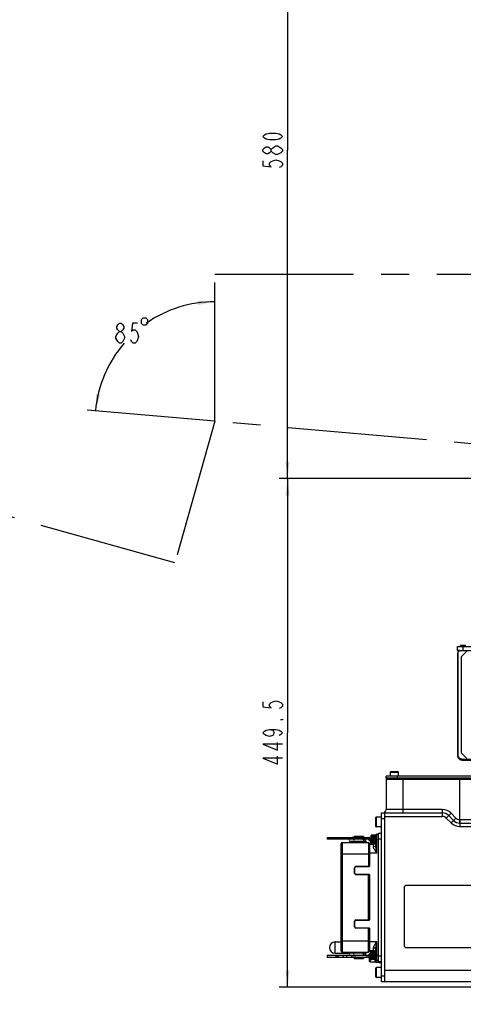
# Model space of a CAD drawing. Header units: millimetres. Extents: x 0 to 5945, y 0 to 4205.
# Tile 52 of 76: x 2501 to 2892, y 2234 to 3104. Entities that reach past the tile are written whole.
import ezdxf

# ---------------------------------------------------------------- set-up
doc = ezdxf.new("R2010")
doc.units = ezdxf.units.MM
doc.header["$LTSCALE"] = 326.975
doc.linetypes.add('CENTER', pattern=[0.6, 0.375, -0.075, 0.075, -0.075])
doc.layers.get('0').update_dxf_attribs({"linetype": 'CONTINUOUS'})
for name, color, linetype in [('204101000019_DXF_DIMENSION', 7, 'CONTINUOUS'), ('204101000019DXF_CONTINUOUS_LINE', 7, 'CONTINUOUS'), ('304103000015_DXF_DIMENSION', 7, 'CONTINUOUS'), ('304103000015DXF_CONTINUOUS_LINE', 7, 'CONTINUOUS'), ('304103000016DXF_CONTINUOUS_LINE', 7, 'CONTINUOUS'), ('304105000102DXF_CONTINUOUS_LINE', 7, 'CONTINUOUS'), ('304105000103DXF_CONTINUOUS_LINE', 7, 'CONTINUOUS'), ('304105000112DXF_CONTINUOUS_LINE', 7, 'CONTINUOUS'), ('304105000231DXF_CONTINUOUS_LINE', 7, 'CONTINUOUS'), ('304106000002DXF_CONTINUOUS_LINE', 7, 'CONTINUOUS'), ('304107000010DXF_CONTINUOUS_LINE', 7, 'CONTINUOUS'), ('304107000024DXF_CONTINUOUS_LINE', 7, 'CONTINUOUS'), ('304109000015DXF_CONTINUOUS_LINE', 7, 'CONTINUOUS'), ('304110000210DXF_CONTINUOUS_LINE', 7, 'CONTINUOUS'), ('304110000289DXF_CONTINUOUS_LINE', 7, 'CONTINUOUS'), ('304112000081DXF_CONTINUOUS_LINE', 7, 'CONTINUOUS'), ('501023000016DXF_CONTINUOUS_LINE', 7, 'CONTINUOUS'), ('501023000017DXF_CONTINUOUS_LINE', 7, 'CONTINUOUS'), ('501023000069DXF_CONTINUOUS_LINE', 7, 'CONTINUOUS'), ('501023000072DXF_CONTINUOUS_LINE', 7, 'CONTINUOUS'), ('627001000012DXF_CONTINUOUS_LINE', 7, 'CONTINUOUS'), ('DEFAULT_1', 7, 'CENTER')]:
    doc.layers.add(name, color=color, linetype=linetype)
doc.styles.get("Standard").update_dxf_attribs({"font": 'txt', "width": 0.7})
doc.dimstyles.new('DIMSTYLE_1', dxfattribs={"dimtxt": 17.5, "dimasz": 15, "dimexe": 1.5, "dimexo": 0, "dimgap": 0.875, "dimtad": 0, "dimtih": 1, "dimtoh": 1, "dimdec": 0, "dimdsep": 46, "dimtxsty": 'Standard', "dimblk": '_FILLED', "dimblk1": '_FILLED', "dimblk2": '_FILLED', "dimcen": 0.09, "dimclrt": 5, "dimazin": 2, "dimtp": 0.01, "dimtm": 0.01, "dimtfac": 1, "dimtdec": 0, "dimtofl": 0, "dimtmove": 0, "dimatfit": 3, "dimldrblk": '_FILLED', "dimfxl": 1, "dimtolj": 1, "dimarcsym": 0})
doc.dimstyles.new('DIMSTYLE_3', dxfattribs={"dimtxt": 17.5, "dimasz": 15, "dimexe": 1.5, "dimexo": 0, "dimgap": 1.75, "dimtad": 0, "dimtih": 1, "dimtoh": 1, "dimdec": 1, "dimdsep": 46, "dimtxsty": 'Standard', "dimblk": '_FILLED', "dimblk1": '_FILLED', "dimblk2": '_FILLED', "dimcen": 0.09, "dimclrt": 5, "dimazin": 2, "dimtp": 0.5, "dimtm": 0.5, "dimtfac": 1, "dimtdec": 4, "dimtofl": 0, "dimtmove": 0, "dimatfit": 3, "dimldrblk": '_FILLED', "dimfxl": 1, "dimtolj": 1, "dimarcsym": 0})
doc.dimstyles.new('DIMSTYLE_6', dxfattribs={"dimtxt": 17.5, "dimasz": 15, "dimexe": 1.5, "dimexo": 0, "dimgap": 0.875, "dimtad": 1, "dimdsep": 46, "dimtxsty": 'Standard', "dimblk": '_FILLED', "dimblk1": '_FILLED', "dimblk2": '_FILLED', "dimcen": 0.09, "dimclrt": 5, "dimazin": 2, "dimtp": 0.01, "dimtm": 0.01, "dimtfac": 1, "dimtofl": 0, "dimtmove": 0, "dimatfit": 3, "dimldrblk": '_FILLED', "dimfxl": 1, "dimtolj": 1, "dimarcsym": 0})

# ---------------------------------------------------------------- blocks, each defined once
blk = doc.blocks.new('*D5')
at = {"layer": '204101000019_DXF_DIMENSION', "color": 2, "linetype": 'Continuous', "transparency": 16777216}
blk.add_line((1974.78, 2810.23), (1974.78, 4055.38), dxfattribs=at)
blk = doc.blocks.new('_FILLED')
at = {"color": 0, "linetype": 'ByBlock'}
blk.add_solid([(0, 0), (-1, 0.117), (-1, -0.117)], dxfattribs=at)
blk = doc.blocks.new('*D7')
at = {"layer": '204101000019_DXF_DIMENSION', "color": 2, "linetype": 'Continuous', "transparency": 16777216}
blk.add_line((2672.78, 2749.16), (2560.07, 2759.02), dxfattribs=at)
for start, end in [(90, 124.90453), (139.12219, 175)]:
    blk.add_arc((2672.78, 2749.16), 105.64, start, end, dxfattribs=at)
for points in [[(2657.94, 2851.99), (2672.78, 2854.8), (2657.69, 2855.48)], [(2568.18, 2773.46), (2567.54, 2758.37), (2571.63, 2772.9)]]:
    blk.add_solid(points, dxfattribs=at)
blk = doc.blocks.new('*D28')
at = {"layer": '204101000019_DXF_DIMENSION', "color": 2, "linetype": 'Continuous', "transparency": 16777216}
for p, q in [((3204.91, 3278.61), (2729.63, 3278.61)), ((2737.13, 3278.61), (2737.13, 2988.61)), ((2737.13, 2698.61), (2737.13, 2988.61)), ((3203.58, 2698.61), (2729.63, 2698.61))]:
    blk.add_line(p, q, dxfattribs=at)
at = {"layer": '204101000019_DXF_DIMENSION', "color": 2, "linetype": 'Continuous', "transparency": 16777216, "xscale": 15, "yscale": 15, "zscale": 15}
for p, rotation in [((2737.13, 3278.61), 90), ((2737.13, 2698.61), 270)]:
    blk.add_blockref('_FILLED', p, dxfattribs=dict(at, rotation=rotation))
blk = doc.blocks.new('*D30')
at = {"layer": '304103000015_DXF_DIMENSION', "color": 2, "linetype": 'Continuous', "transparency": 16777216}
for p, q in [((3250.57, 2698.61), (2729.63, 2698.61)), ((2737.13, 2698.61), (2737.13, 2473.86)), ((2737.13, 2249.11), (2737.13, 2473.86)), ((3156.2, 2249.11), (2729.63, 2249.11))]:
    blk.add_line(p, q, dxfattribs=at)
at = {"layer": '304103000015_DXF_DIMENSION', "color": 2, "linetype": 'Continuous', "transparency": 16777216, "xscale": 15, "yscale": 15, "zscale": 15}
for p, rotation in [((2737.13, 2698.61), 90), ((2737.13, 2249.11), 270)]:
    blk.add_blockref('_FILLED', p, dxfattribs=dict(at, rotation=rotation))

msp = doc.modelspace()

# ---------------------------------------------------------------- linework, layer by layer
at = {"layer": '204101000019_DXF_DIMENSION', "color": 5, "linetype": 'Continuous'}
for p, q in [((2732.755, 2987.844), (2731.297, 2986.313)), ((2588.686, 2818.296), (2587.155, 2819.754))]:
    msp.add_line(p, q, dxfattribs=at)
for points in [[(2732.755, 3000.86), (2731.297, 2999.329), (2729.839, 2998.563), (2726.922, 2997.798), (2721.089, 2997.798), (2718.172, 2998.563), (2716.714, 2999.329), (2715.255, 3000.86), (2716.714, 3002.391), (2718.172, 3003.157), (2721.089, 3003.923), (2726.922, 3003.923), (2729.839, 3003.157), (2731.297, 3002.391), (2732.755, 3000.86)], [(2722.547, 2987.844), (2721.089, 2986.313), (2719.63, 2985.547), (2718.172, 2985.547), (2716.714, 2986.313), (2715.255, 2987.844), (2715.255, 2989.375), (2716.714, 2990.907), (2718.172, 2991.673), (2719.63, 2991.673), (2721.089, 2990.907), (2722.547, 2989.375)], [(2726.922, 2984.782), (2724.005, 2986.313), (2722.547, 2987.844), (2722.547, 2989.375), (2724.005, 2990.907)], [(2724.005, 2990.907), (2726.922, 2992.438), (2728.38, 2992.438)], [(2731.297, 2986.313), (2728.38, 2984.782), (2726.922, 2984.782)], [(2728.38, 2992.438), (2731.297, 2990.907), (2732.755, 2989.375), (2732.755, 2987.844)], [(2715.255, 2979.422), (2715.255, 2974.829), (2722.547, 2974.063), (2721.089, 2975.594), (2721.089, 2977.125), (2722.547, 2978.657), (2724.005, 2979.422), (2726.922, 2980.188), (2729.839, 2979.422), (2731.297, 2978.657), (2732.755, 2977.125), (2732.755, 2975.594), (2731.297, 2974.063), (2729.839, 2973.297)], [(2607.826, 2838.712), (2607.826, 2835.796), (2609.285, 2834.337), (2612.202, 2834.337), (2613.66, 2835.796), (2613.66, 2838.712), (2612.202, 2840.171), (2609.285, 2840.171), (2607.826, 2838.712)], [(2585.623, 2824.129), (2587.155, 2827.045), (2588.686, 2828.504), (2590.217, 2828.504), (2591.748, 2827.045)], [(2588.686, 2828.504), (2587.155, 2829.962), (2586.389, 2831.42), (2586.389, 2832.879), (2587.155, 2834.337), (2588.686, 2835.796), (2590.217, 2835.796), (2591.748, 2834.337), (2592.514, 2832.879), (2592.514, 2831.42), (2591.748, 2829.962), (2590.217, 2828.504)], [(2604.764, 2835.796), (2600.17, 2835.796), (2599.405, 2828.504), (2600.936, 2829.962), (2602.467, 2829.962), (2603.998, 2828.504), (2604.764, 2827.045), (2605.53, 2824.129), (2604.764, 2821.212), (2603.998, 2819.754), (2602.467, 2818.296), (2600.936, 2818.296), (2599.405, 2819.754), (2598.639, 2821.212)], [(2587.155, 2819.754), (2585.623, 2822.67), (2585.623, 2824.129)], [(2593.28, 2822.67), (2591.748, 2819.754), (2590.217, 2818.296), (2588.686, 2818.296)], [(2591.748, 2827.045), (2593.28, 2824.129), (2593.28, 2822.67)]]:
    msp.add_lwpolyline(points, dxfattribs=at)
at = {"layer": '204101000019DXF_CONTINUOUS_LINE', "color": 2, "linetype": 'Continuous'}
for centre, radius, start in [((3250.571, 2698.61), 1280.666, 330), ((2672.778, 2749.16), 700.666, 10.692493)]:
    msp.add_arc(centre, radius, start, 175, dxfattribs=at)
at = {"layer": '304103000015_DXF_DIMENSION', "color": 5, "linetype": 'Continuous'}
for points in [[(2715.255, 2501.422), (2715.255, 2496.829), (2722.547, 2496.063), (2721.089, 2497.594), (2721.089, 2499.126), (2722.547, 2500.657), (2724.005, 2501.422), (2726.922, 2502.188), (2729.839, 2501.422), (2731.297, 2500.657), (2732.755, 2499.126), (2732.755, 2497.594), (2731.297, 2496.063), (2729.839, 2495.297)], [(2732.755, 2486.11), (2732.755, 2485.344), (2731.297, 2485.344), (2732.755, 2486.11)], [(2721.089, 2476.923), (2724.005, 2476.157), (2725.464, 2473.86), (2724.005, 2471.563), (2721.089, 2470.798), (2718.172, 2471.563), (2716.714, 2472.329), (2715.255, 2473.86), (2716.714, 2475.391), (2718.172, 2476.157), (2721.089, 2476.923), (2726.922, 2476.923), (2729.839, 2476.157), (2731.297, 2475.391), (2732.755, 2473.86), (2731.297, 2472.329), (2729.839, 2471.563)], [(2732.755, 2463.907), (2715.255, 2463.907), (2728.38, 2458.547), (2728.38, 2465.438)], [(2732.755, 2451.657), (2715.255, 2451.657), (2728.38, 2446.297), (2728.38, 2453.188)]]:
    msp.add_lwpolyline(points, dxfattribs=at)
at = {"layer": '304103000015DXF_CONTINUOUS_LINE', "color": 9, "linetype": 'Continuous'}
for p, q in [((2824.071, 2433.11), (2904.071, 2433.11)), ((2839.071, 2434.11), (2839.071, 2403.11)), ((2889.071, 2434.11), (2889.071, 2397.12)), ((2873.758, 2406.11), (2824.071, 2406.11)), ((2873.758, 2406.11), (2873.758, 2400.11)), ((2881.536, 2402.888), (2877.293, 2398.646)), ((2885.85, 2398.574), (2881.536, 2402.888)), ((2823.071, 2400.11), (2873.758, 2400.11)), ((2877.293, 2398.646), (2881.607, 2394.332)), ((2885.85, 2398.574), (2881.607, 2394.332)), ((2889.071, 2397.12), (2888.883, 2394.126)), ((2933.595, 2397.11), (2889.333, 2397.11)), ((2889.385, 2394.11), (2889.385, 2391.11)), ((2889.385, 2391.11), (2980.773, 2391.11)), ((2823.071, 2264.11), (2905.571, 2264.11))]:
    msp.add_line(p, q, dxfattribs=at)
at = {"layer": '304103000015DXF_CONTINUOUS_LINE', "color": 7, "linetype": 'Continuous'}
for p, q in [((2824.071, 2433.11), (2824.071, 2406.11)), ((2823.071, 2262.11), (2823.071, 2403.874)), ((2823.071, 2403.11), (2873.758, 2403.11)), ((2879.415, 2400.767), (2883.728, 2396.453)), ((2889.385, 2394.11), (2981.02, 2394.11)), ((2823.071, 2254.11), (2905.571, 2254.11))]:
    msp.add_line(p, q, dxfattribs=at)
at = {"layer": '304103000015DXF_CONTINUOUS_LINE', "color": 9, "linetype": 'Continuous'}
msp.add_lwpolyline([(2889.333, 2397.11), (2889.205, 2397.112), (2889.071, 2397.12)], dxfattribs=at)
at = {"layer": '304103000015DXF_CONTINUOUS_LINE', "color": 7, "linetype": 'Continuous'}
for centre, radius, start, end in [((2825.071, 2433.11), 1, 90, 180), ((2821.071, 2406.11), 3, 311.809276, 360), ((2873.758, 2395.11), 8, 45, 90), ((2889.385, 2402.11), 8, 225, 270)]:
    msp.add_arc(centre, radius, start, end, dxfattribs=at)
at = {"layer": '304103000015DXF_CONTINUOUS_LINE', "color": 9, "linetype": 'Continuous'}
for centre, radius, start, end in [((2873.758, 2395.11), 11, 45, 90), ((2873.758, 2395.11), 5, 45, 90), ((2889.385, 2402.11), 11, 225, 270), ((2889.385, 2402.11), 5, 225, 266.402803)]:
    msp.add_arc(centre, radius, start, end, dxfattribs=at)
msp.add_open_spline([(2889.333, 2397.11), (2889.333, 2396.727), (2889.33, 2396.014), (2889.356, 2395.203), (2889.341, 2394.631), (2889.399, 2394.397), (2889.309, 2394.11), (2889.385, 2394.11)], degree=3, knots=[0, 0, 0, 0, 0.3825354, 0.7068532, 0.8311142, 0.9236179, 1, 1, 1, 1], dxfattribs=at)
at = {"layer": '304103000016DXF_CONTINUOUS_LINE', "color": 7, "linetype": 'Continuous'}
for p, q in [((2887.071, 2544.61), (2887.071, 2454.61)), ((2887.607, 2544.61), (2887.607, 2454.61)), ((2891.07, 2546.61), (3004.071, 2546.61)), ((2891.472, 2450.61), (2942.071, 2450.61)), ((2915.234, 2449.61), (2892.071, 2449.61))]:
    msp.add_line(p, q, dxfattribs=at)
at = {"layer": '304103000016DXF_CONTINUOUS_LINE', "color": 9, "linetype": 'Continuous'}
for p, q in [((2887.607, 2544.61), (2887.071, 2544.61)), ((2887.607, 2454.61), (2887.071, 2454.61))]:
    msp.add_line(p, q, dxfattribs=at)
at = {"layer": '304103000016DXF_CONTINUOUS_LINE', "color": 7, "linetype": 'Continuous'}
for centre, radius, start, end in [((2889.071, 2544.61), 2, 112.5, 180), ((2892.071, 2454.61), 5, 179.99299, 270.055804)]:
    msp.add_arc(centre, radius, start, end, dxfattribs=at)
for points in [[(2887.607, 2544.61), (2887.607, 2545.069), (2887.82, 2545.553), (2888.144, 2545.879)], [(2888.144, 2545.879), (2888.853, 2546.592), (2890.065, 2546.61), (2891.07, 2546.61)]]:
    msp.add_open_spline(points, degree=3, dxfattribs=at)
msp.add_open_spline([(2891.472, 2450.61), (2890.471, 2450.61), (2888.396, 2451.519), (2887.607, 2453.606), (2887.607, 2454.61)], degree=3, knots=[0, 0, 0, 0, 0.4992102, 1, 1, 1, 1], dxfattribs=at)
at = {"layer": '304103000016DXF_CONTINUOUS_LINE', "color": 9, "linetype": 'Continuous'}
msp.add_open_spline([(2891.472, 2450.61), (2891.51, 2450.465), (2891.62, 2450.122), (2891.827, 2449.61), (2892.072, 2449.61)], degree=3, knots=[0, 0, 0, 0, 0.3806365, 1, 1, 1, 1], dxfattribs=at)
at = {"layer": '304105000102DXF_CONTINUOUS_LINE', "color": 7, "linetype": 'Continuous'}
for p, q in [((2889.571, 2551.11), (2889.571, 2550.11)), ((2894.571, 2551.11), (2889.571, 2551.11))]:
    msp.add_line(p, q, dxfattribs=at)
at = {"layer": '304105000103DXF_CONTINUOUS_LINE', "color": 7, "linetype": 'Continuous'}
for p, q in [((2820.071, 2403.11), (2823.071, 2403.11)), ((2820.071, 2254.11), (2820.071, 2403.11)), ((2820.071, 2398.11), (2823.071, 2398.11)), ((2823.071, 2254.11), (2823.071, 2398.11)), ((2820.071, 2259.11), (2823.071, 2259.11)), ((2820.071, 2254.11), (2823.071, 2254.11))]:
    msp.add_line(p, q, dxfattribs=at)
at = {"layer": '304105000112DXF_CONTINUOUS_LINE', "color": 7, "linetype": 'Continuous'}
for p, q in [((2904.071, 2435.61), (2824.071, 2435.61)), ((2824.071, 2434.11), (2824.071, 2435.61)), ((2824.071, 2434.11), (2904.071, 2434.11)), ((2834.071, 2435.61), (2834.071, 2434.11))]:
    msp.add_line(p, q, dxfattribs=at)
at = {"layer": '304105000231DXF_CONTINUOUS_LINE', "color": 7, "linetype": 'Continuous'}
for p, q in [((2895.571, 2546.11), (2890.571, 2541.11)), ((2890.571, 2541.11), (2890.571, 2456.11)), ((2890.571, 2456.11), (2895.571, 2451.11))]:
    msp.add_line(p, q, dxfattribs=at)
at = {"layer": '304106000002DXF_CONTINUOUS_LINE', "color": 7, "linetype": 'Continuous'}
for p, q in [((2784.571, 2281.11), (2784.571, 2376.11)), ((2785.571, 2377.11), (2808.571, 2377.11)), ((2809.571, 2376.11), (2809.571, 2355.96)), ((2796.571, 2349.76), (2796.571, 2354.76)), ((2797.571, 2355.76), (2809.371, 2355.76)), ((2809.371, 2348.76), (2797.571, 2348.76)), ((2809.571, 2348.56), (2809.571, 2308.66)), ((2796.571, 2302.46), (2796.571, 2307.46)), ((2797.571, 2308.46), (2809.371, 2308.46)), ((2809.371, 2301.46), (2797.571, 2301.46)), ((2809.571, 2301.26), (2809.571, 2281.11)), ((2785.571, 2280.11), (2808.571, 2280.11))]:
    msp.add_line(p, q, dxfattribs=at)
at = {"layer": '304106000002DXF_CONTINUOUS_LINE', "color": 9, "linetype": 'Continuous'}
for p, q in [((2785.571, 2280.11), (2785.571, 2377.11)), ((2808.571, 2377.11), (2808.571, 2355.76)), ((2784.571, 2367.11), (2809.571, 2367.11)), ((2796.371, 2354.76), (2796.571, 2354.76)), ((2796.371, 2349.76), (2796.371, 2354.76)), ((2796.371, 2349.76), (2796.571, 2349.76)), ((2797.571, 2355.96), (2809.571, 2355.96)), ((2797.571, 2355.96), (2797.571, 2355.76)), ((2797.571, 2348.56), (2797.571, 2348.76)), ((2809.571, 2348.56), (2797.571, 2348.56)), ((2808.571, 2308.46), (2808.571, 2348.76)), ((2796.371, 2307.46), (2796.571, 2307.46)), ((2796.371, 2302.46), (2796.371, 2307.46)), ((2797.571, 2308.66), (2809.571, 2308.66)), ((2797.571, 2308.66), (2797.571, 2308.46)), ((2796.371, 2302.46), (2796.571, 2302.46)), ((2797.571, 2301.26), (2797.571, 2301.46)), ((2809.571, 2301.26), (2797.571, 2301.26)), ((2808.571, 2280.11), (2808.571, 2301.46)), ((2784.571, 2290.11), (2809.571, 2290.11))]:
    msp.add_line(p, q, dxfattribs=at)
at = {"layer": '304106000002DXF_CONTINUOUS_LINE', "color": 7, "linetype": 'Continuous'}
for centre, radius, start, end in [((2785.571, 2376.11), 1, 90, 180), ((2808.571, 2376.11), 1, 0, 90), ((2797.571, 2354.76), 1, 90, 180), ((2797.571, 2349.76), 1, 180, 270), ((2809.371, 2355.96), 0.2, 270, 360), ((2809.371, 2348.56), 0.2, 0, 90), ((2797.571, 2307.46), 1, 90, 180), ((2809.371, 2308.66), 0.2, 270, 360), ((2797.571, 2302.46), 1, 180, 270), ((2809.371, 2301.26), 0.2, 0, 90), ((2785.571, 2281.11), 1, 180, 270), ((2808.571, 2281.11), 1, 270, 360)]:
    msp.add_arc(centre, radius, start, end, dxfattribs=at)
at = {"layer": '304106000002DXF_CONTINUOUS_LINE', "color": 9, "linetype": 'Continuous'}
for centre, start, end in [((2797.571, 2354.76), 90, 180), ((2797.571, 2349.76), 180, 270), ((2797.571, 2307.46), 90, 180), ((2797.571, 2302.46), 180, 270)]:
    msp.add_arc(centre, 1.2, start, end, dxfattribs=at)
at = {"layer": '304107000010DXF_CONTINUOUS_LINE', "color": 7, "linetype": 'Continuous'}
for p, q in [((2779.071, 2289.11), (2784.571, 2289.11)), ((2779.071, 2279.11), (2792.065, 2279.11))]:
    msp.add_line(p, q, dxfattribs=at)
at = {"layer": '304107000010DXF_CONTINUOUS_LINE', "color": 9, "linetype": 'Continuous'}
msp.add_line((2779.071, 2279.11), (2779.071, 2289.11), dxfattribs=at)
at = {"layer": '304107000010DXF_CONTINUOUS_LINE', "color": 7, "linetype": 'Continuous'}
msp.add_arc((2779.071, 2284.11), 5, 90, 270, dxfattribs=at)
at = {"layer": '304107000024DXF_CONTINUOUS_LINE', "color": 7, "linetype": 'Continuous'}
for p, q in [((2887.071, 2546.61), (2887.071, 2550.11)), ((2887.071, 2550.11), (3000.771, 2550.11)), ((2889.132, 2546.61), (2887.071, 2546.61))]:
    msp.add_line(p, q, dxfattribs=at)
at = {"layer": '304107000024DXF_CONTINUOUS_LINE', "color": 9, "linetype": 'Continuous'}
msp.add_line((2892.071, 2546.61), (2892.071, 2550.11), dxfattribs=at)
at = {"layer": '304109000015DXF_CONTINUOUS_LINE', "color": 7, "linetype": 'Continuous'}
for p, q in [((2811.571, 2281.61), (2811.571, 2280.61)), ((2810.765, 2276.61), (2810.262, 2276.61))]:
    msp.add_line(p, q, dxfattribs=at)
at = {"layer": '304110000210DXF_CONTINUOUS_LINE', "color": 7, "linetype": 'Continuous'}
for p, q in [((2809.071, 2275.81), (2809.071, 2272.61)), ((2810.071, 2271.61), (2814.571, 2271.61)), ((2818.071, 2271.86), (2818.071, 2270.61)), ((2820.071, 2270.61), (2818.071, 2270.61))]:
    msp.add_line(p, q, dxfattribs=at)
at = {"layer": '304110000210DXF_CONTINUOUS_LINE', "color": 9, "linetype": 'Continuous'}
for p, q in [((2810.071, 2276.369), (2810.071, 2271.61)), ((2814.571, 2271.61), (2814.571, 2273.61))]:
    msp.add_line(p, q, dxfattribs=at)
at = {"layer": '304110000210DXF_CONTINUOUS_LINE', "color": 7, "linetype": 'Continuous'}
for centre, radius, start, end in [((2810.071, 2272.61), 1, 180, 270), ((2814.571, 2272.11), 0.5, 270, 360)]:
    msp.add_arc(centre, radius, start, end, dxfattribs=at)
at = {"layer": '304110000289DXF_CONTINUOUS_LINE', "color": 7, "linetype": 'Continuous'}
for p, q in [((2816.071, 2384.36), (2817.571, 2384.36)), ((2817.571, 2385.36), (2820.071, 2385.36)), ((2817.571, 2271.86), (2817.571, 2385.36)), ((2771.998, 2381.11), (2771.998, 2380.21)), ((2772.162, 2381.41), (2809.047, 2381.41)), ((2809.501, 2379.91), (2772.162, 2379.91)), ((2779.903, 2381.41), (2779.903, 2379.91)), ((2786.365, 2381.41), (2786.365, 2379.91)), ((2789.132, 2381.41), (2789.132, 2379.91)), ((2796.321, 2377.91), (2792.143, 2377.91)), ((2792.143, 2377.91), (2792.143, 2377.41)), ((2797.571, 2377.41), (2792.143, 2377.41)), ((2794.143, 2381.51), (2794.143, 2381.41)), ((2797.571, 2381.51), (2794.144, 2381.51)), ((2796.071, 2382.61), (2804.071, 2382.61)), ((2796.071, 2382.61), (2796.071, 2381.61)), ((2796.071, 2381.61), (2804.071, 2381.61)), ((2804.527, 2377.91), (2796.382, 2377.91)), ((2797.571, 2381.61), (2797.571, 2381.41)), ((2797.571, 2377.91), (2797.571, 2377.11)), ((2802.571, 2381.61), (2802.571, 2381.41)), ((2802.571, 2377.91), (2802.571, 2377.11)), ((2804.071, 2382.61), (2804.071, 2381.61)), ((2809.571, 2375.61), (2813.071, 2375.61)), ((2810.461, 2380.71), (2810.768, 2380.71)), ((2810.768, 2379.51), (2810.461, 2379.51)), ((2810.747, 2382.51), (2810.797, 2382.681)), ((2810.747, 2382.51), (2810.768, 2382.51)), ((2810.768, 2377.71), (2810.747, 2377.71)), ((2810.747, 2377.71), (2810.797, 2377.539)), ((2811.434, 2376.41), (2811.434, 2375.61)), ((2812.042, 2383.61), (2812.971, 2383.61)), ((2812.042, 2376.61), (2812.971, 2376.61)), ((2815.071, 2383.61), (2814.271, 2383.61)), ((2814.271, 2376.611), (2814.271, 2383.609)), ((2814.938, 2376.61), (2814.271, 2376.61)), ((2815.071, 2374.751), (2815.071, 2383.61)), ((2797.571, 2279.81), (2792.143, 2279.81)), ((2792.143, 2279.81), (2792.143, 2279.31)), ((2797.571, 2280.11), (2797.571, 2279.31)), ((2802.571, 2280.11), (2802.571, 2279.31)), ((2809.571, 2281.61), (2813.071, 2281.61)), ((2810.797, 2279.681), (2810.747, 2279.51)), ((2810.747, 2279.51), (2810.768, 2279.51)), ((2811.434, 2281.61), (2811.434, 2280.81)), ((2812.971, 2280.61), (2812.042, 2280.61)), ((2814.94, 2280.61), (2814.271, 2280.61)), ((2814.271, 2273.611), (2814.271, 2280.609)), ((2815.071, 2273.61), (2815.071, 2282.469)), ((2771.998, 2277.01), (2771.998, 2276.11)), ((2772.162, 2277.31), (2809.501, 2277.31)), ((2772.162, 2275.81), (2809.047, 2275.81)), ((2779.903, 2277.31), (2779.903, 2275.81)), ((2786.365, 2277.31), (2786.365, 2275.81)), ((2789.132, 2277.31), (2789.132, 2275.81)), ((2796.321, 2279.31), (2792.143, 2279.31)), ((2794.143, 2275.81), (2794.143, 2275.71)), ((2797.571, 2275.71), (2794.144, 2275.71)), ((2796.071, 2275.61), (2804.071, 2275.61)), ((2796.071, 2275.61), (2796.071, 2274.61)), ((2796.071, 2274.61), (2804.071, 2274.61)), ((2804.527, 2279.31), (2796.382, 2279.31)), ((2797.571, 2275.81), (2797.571, 2275.61)), ((2802.571, 2275.81), (2802.571, 2275.61)), ((2804.071, 2275.61), (2804.071, 2274.61)), ((2810.461, 2277.71), (2810.768, 2277.71)), ((2810.768, 2276.51), (2810.461, 2276.51)), ((2810.768, 2274.71), (2810.747, 2274.71)), ((2810.797, 2274.539), (2810.747, 2274.71)), ((2812.971, 2273.61), (2812.042, 2273.61)), ((2815.071, 2273.61), (2814.271, 2273.61)), ((2816.071, 2272.86), (2817.571, 2272.86)), ((2817.571, 2271.86), (2820.071, 2271.86))]:
    msp.add_line(p, q, dxfattribs=at)
at = {"layer": '304110000289DXF_CONTINUOUS_LINE', "color": 9, "linetype": 'Continuous'}
for p, q in [((2816.071, 2367.609), (2816.071, 2384.36)), ((2780.286, 2381.41), (2780.286, 2379.91)), ((2780.653, 2381.41), (2780.653, 2379.91)), ((2781.072, 2379.91), (2781.072, 2381.41)), ((2781.824, 2379.91), (2781.824, 2381.41)), ((2793.628, 2381.41), (2793.628, 2379.91)), ((2807.05, 2381.41), (2807.05, 2379.91)), ((2808.846, 2381.41), (2808.846, 2379.91)), ((2809.501, 2381.28), (2809.501, 2379.91)), ((2810.797, 2382.681), (2810.797, 2382.387)), ((2810.797, 2382.387), (2810.797, 2377.832)), ((2810.797, 2377.832), (2810.797, 2377.539)), ((2812.042, 2383.61), (2812.042, 2376.61)), ((2812.971, 2383.61), (2812.971, 2376.61)), ((2813.071, 2373.323), (2813.071, 2375.61)), ((2815.071, 2379.36), (2817.571, 2379.36)), ((2817.571, 2380.36), (2820.071, 2380.36)), ((2816.071, 2367.609), (2809.571, 2367.609)), ((2809.571, 2289.61), (2816.071, 2289.61)), ((2816.071, 2272.86), (2816.071, 2289.61)), ((2810.797, 2279.681), (2810.797, 2279.388)), ((2812.042, 2280.61), (2812.042, 2273.61)), ((2812.971, 2280.61), (2812.971, 2273.61)), ((2813.071, 2281.61), (2813.071, 2283.897)), ((2780.286, 2277.31), (2780.286, 2275.81)), ((2780.653, 2277.31), (2780.653, 2275.81)), ((2781.072, 2275.81), (2781.072, 2277.31)), ((2781.824, 2275.81), (2781.824, 2277.31)), ((2793.628, 2277.31), (2793.628, 2275.81)), ((2807.05, 2277.31), (2807.05, 2275.81)), ((2808.846, 2277.31), (2808.846, 2275.81)), ((2809.501, 2277.31), (2809.501, 2275.94)), ((2810.797, 2279.388), (2810.797, 2274.833)), ((2810.797, 2274.833), (2810.797, 2274.539)), ((2815.071, 2277.86), (2817.571, 2277.86)), ((2817.571, 2276.86), (2820.071, 2276.86))]:
    msp.add_line(p, q, dxfattribs=at)
at = {"layer": '304110000289DXF_CONTINUOUS_LINE', "color": 7, "linetype": 'Continuous'}
for centre, radius, start, end in [((2816.071, 2383.36), 1, 90, 180), ((2792.643, 2378.91), 1, 90, 260), ((2796.321, 2378.91), 1, 90, 270), ((2804.633, 2378.91), 1, 270, 90), ((2808.102, 2378.386), 1.538, 64.959548, 65.475971), ((2819.421, 2380.11), 8.98, 164.49864, 176.168911), ((2819.421, 2380.11), 8.98, 183.831089, 195.50136), ((2819.421, 2380.11), 8.674, 176.033601, 183.966399), ((2812.042, 2382.31), 1.3, 138.414558, 163.39845), ((2812.042, 2377.91), 1.3, 196.60155, 221.585442), ((2801.486, 2376.41), 9.948, 0.000501, 1.14101), ((2813.071, 2377.61), 2, 270, 330), ((2819.421, 2277.11), 8.98, 164.49864, 176.168911), ((2812.042, 2279.31), 1.3, 138.414558, 163.39845), ((2801.486, 2280.81), 9.948, 358.85899, 359.999499), ((2813.071, 2279.61), 2, 30, 90), ((2792.643, 2278.31), 1, 100, 270), ((2796.321, 2278.31), 1, 90, 270), ((2804.633, 2278.31), 1, 270, 90), ((2808.102, 2278.834), 1.538, 294.524029, 295.040452), ((2819.421, 2277.11), 8.98, 183.831089, 195.50136), ((2819.421, 2277.11), 8.674, 176.033601, 183.966399), ((2812.042, 2274.91), 1.3, 196.60155, 221.585442), ((2816.071, 2273.86), 1, 180, 270)]:
    msp.add_arc(centre, radius, start, end, dxfattribs=at)
at = {"layer": '304110000289DXF_CONTINUOUS_LINE', "color": 9, "linetype": 'Continuous'}
for centre, start, end in [((2805.167, 2378.876), 87.432518, 98.141364), ((2805.167, 2278.344), 261.864177, 272.567674)]:
    msp.add_arc(centre, 0.949, start, end, dxfattribs=at)
at = {"layer": '304110000289DXF_CONTINUOUS_LINE', "color": 7, "linetype": 'Continuous'}
for points, knots in [([(2772.162, 2381.41), (2772.142, 2381.41), (2772.02, 2381.37), (2771.998, 2381.211), (2771.998, 2381.11)], [0, 0, 0, 0, 0.1647142, 1, 1, 1, 1]), ([(2771.998, 2380.21), (2771.998, 2380.16), (2772.004, 2380.046), (2772.093, 2379.91), (2772.162, 2379.91)], [0, 0, 0, 0, 0.4204138, 1, 1, 1, 1]), ([(2808.753, 2379.779), (2809.346, 2379.502), (2810.303, 2378.065), (2810.594, 2376.527), (2810.659, 2375.614)], [0, 0, 0, 0, 0.4169114, 1, 1, 1, 1]), ([(2809.501, 2381.28), (2809.457, 2381.3), (2809.312, 2381.362), (2809.156, 2381.41), (2809.047, 2381.41)], [0, 0, 0, 0, 0.3079398, 1, 1, 1, 1]), ([(2810.769, 2379.806), (2810.688, 2379.98), (2810.385, 2380.554), (2809.921, 2381.084), (2809.501, 2381.28)], [0, 0, 0, 0, 0.2929058, 1, 1, 1, 1]), ([(2814.936, 2376.61), (2814.946, 2376.61), (2814.968, 2376.62), (2814.985, 2376.636), (2814.993, 2376.647)], [0, 0, 0, 0, 0.4090537, 1, 1, 1, 1]), ([(2810.659, 2281.606), (2810.594, 2280.693), (2810.303, 2279.155), (2809.346, 2277.718), (2808.753, 2277.441)], [0, 0, 0, 0, 0.5830886, 1, 1, 1, 1]), ([(2814.969, 2280.596), (2814.964, 2280.6), (2814.954, 2280.607), (2814.942, 2280.61), (2814.936, 2280.61)], [0, 0, 0, 0, 0.557707, 1, 1, 1, 1]), ([(2772.162, 2277.31), (2772.142, 2277.31), (2772.02, 2277.27), (2771.998, 2277.111), (2771.998, 2277.01)], [0, 0, 0, 0, 0.1647142, 1, 1, 1, 1]), ([(2771.998, 2276.11), (2771.998, 2276.06), (2772.004, 2275.946), (2772.093, 2275.81), (2772.162, 2275.81)], [0, 0, 0, 0, 0.4204138, 1, 1, 1, 1]), ([(2809.047, 2275.81), (2809.078, 2275.81), (2809.236, 2275.826), (2809.386, 2275.886), (2809.501, 2275.94)], [0, 0, 0, 0, 0.1938299, 1, 1, 1, 1]), ([(2809.501, 2275.94), (2809.628, 2275.999), (2810.184, 2276.358), (2810.552, 2276.945), (2810.769, 2277.413)], [0, 0, 0, 0, 0.2126186, 1, 1, 1, 1])]:
    msp.add_open_spline(points, degree=3, knots=knots, dxfattribs=at)
at = {"layer": '304110000289DXF_CONTINUOUS_LINE', "color": 9, "linetype": 'Continuous'}
for points in [[(2802.623, 2377.923), (2802.723, 2377.665), (2802.792, 2377.393), (2802.832, 2377.119)], [(2802.832, 2280.101), (2802.792, 2279.827), (2802.723, 2279.555), (2802.623, 2279.297)]]:
    msp.add_open_spline(points, degree=3, dxfattribs=at)
for points, knots in [([(2803.319, 2379.91), (2803.545, 2379.91), (2804.03, 2379.661), (2804.185, 2379.16), (2804.185, 2378.91)], [0, 0, 0, 0, 0.4746814, 1, 1, 1, 1]), ([(2804.185, 2378.91), (2804.185, 2378.66), (2804.03, 2378.159), (2803.545, 2377.91), (2803.319, 2377.91)], [0, 0, 0, 0, 0.5253186, 1, 1, 1, 1]), ([(2805.21, 2379.824), (2805.184, 2379.839), (2805.064, 2379.894), (2804.929, 2379.91), (2804.826, 2379.91)], [0, 0, 0, 0, 0.2217214, 1, 1, 1, 1]), ([(2805.879, 2379.097), (2805.824, 2379.182), (2805.636, 2379.452), (2805.409, 2379.71), (2805.21, 2379.824)], [0, 0, 0, 0, 0.305989, 1, 1, 1, 1]), ([(2805.972, 2377.119), (2805.924, 2377.225), (2805.743, 2377.621), (2805.554, 2378.013), (2805.41, 2378.298)], [0, 0, 0, 0, 0.266592, 1, 1, 1, 1]), ([(2806.805, 2377.119), (2806.736, 2377.313), (2806.475, 2377.993), (2806.163, 2378.658), (2805.879, 2379.097)], [0, 0, 0, 0, 0.2825175, 1, 1, 1, 1]), ([(2815.071, 2374.751), (2815.071, 2374.562), (2814.95, 2374.157), (2814.304, 2373.509), (2813.563, 2373.323), (2813.071, 2373.323)], [0, 0, 0, 0, 0.2119969, 0.4490473, 1, 1, 1, 1]), ([(2816.072, 2367.609), (2815.412, 2368.573), (2814.434, 2369.983), (2813.4, 2371.879), (2813.071, 2372.861), (2813.071, 2373.323)], [0, 0, 0, 0, 0.5384891, 0.7868983, 1, 1, 1, 1]), ([(2816.071, 2367.61), (2815.853, 2368.807), (2815.523, 2370.595), (2815.177, 2372.975), (2815.071, 2374.163), (2815.071, 2374.751)], [0, 0, 0, 0, 0.5056229, 0.7555398, 1, 1, 1, 1]), ([(2813.071, 2283.897), (2813.071, 2284.359), (2813.4, 2285.34), (2814.434, 2287.237), (2815.411, 2288.646), (2816.071, 2289.61)], [0, 0, 0, 0, 0.2131022, 0.4615095, 1, 1, 1, 1]), ([(2815.071, 2282.469), (2815.071, 2283.057), (2815.177, 2284.245), (2815.523, 2286.625), (2815.853, 2288.413), (2816.071, 2289.61)], [0, 0, 0, 0, 0.2444603, 0.4943771, 1, 1, 1, 1]), ([(2805.41, 2278.922), (2805.455, 2279.012), (2805.649, 2279.402), (2805.834, 2279.796), (2805.972, 2280.101)], [0, 0, 0, 0, 0.231817, 1, 1, 1, 1]), ([(2805.879, 2278.123), (2805.963, 2278.253), (2806.33, 2278.884), (2806.612, 2279.561), (2806.805, 2280.101)], [0, 0, 0, 0, 0.2134064, 1, 1, 1, 1]), ([(2815.071, 2282.469), (2815.071, 2282.658), (2814.95, 2283.063), (2814.304, 2283.711), (2813.563, 2283.897), (2813.071, 2283.897)], [0, 0, 0, 0, 0.2119979, 0.4490484, 1, 1, 1, 1]), ([(2804.185, 2278.31), (2804.185, 2278.56), (2804.03, 2279.061), (2803.545, 2279.31), (2803.319, 2279.31)], [0, 0, 0, 0, 0.5253186, 1, 1, 1, 1]), ([(2803.319, 2277.31), (2803.545, 2277.31), (2804.03, 2277.559), (2804.185, 2278.06), (2804.185, 2278.31)], [0, 0, 0, 0, 0.4746814, 1, 1, 1, 1]), ([(2804.826, 2277.31), (2804.863, 2277.31), (2804.995, 2277.316), (2805.128, 2277.349), (2805.21, 2277.396)], [0, 0, 0, 0, 0.2826019, 1, 1, 1, 1]), ([(2805.21, 2277.396), (2805.266, 2277.428), (2805.535, 2277.625), (2805.734, 2277.899), (2805.879, 2278.123)], [0, 0, 0, 0, 0.197074, 1, 1, 1, 1])]:
    msp.add_open_spline(points, degree=3, knots=knots, dxfattribs=at)
at = {"layer": '304110000289DXF_CONTINUOUS_LINE', "color": 7, "linetype": 'Continuous'}
for points in [[(2808.184, 2379.91), (2808.374, 2379.91), (2808.567, 2379.864), (2808.74, 2379.785)], [(2814.993, 2376.647), (2815.016, 2376.674), (2815.033, 2376.706), (2815.044, 2376.74)], [(2815.044, 2376.74), (2815.064, 2376.795), (2815.071, 2376.854), (2815.071, 2376.912)], [(2815.035, 2280.505), (2815.02, 2280.54), (2814.999, 2280.574), (2814.969, 2280.596)], [(2815.071, 2280.308), (2815.071, 2280.375), (2815.061, 2280.444), (2815.035, 2280.505)], [(2808.74, 2277.435), (2808.567, 2277.356), (2808.374, 2277.31), (2808.184, 2277.31)]]:
    msp.add_open_spline(points, degree=3, dxfattribs=at)
at = {"layer": '304112000081DXF_CONTINUOUS_LINE', "color": 7, "linetype": 'Continuous'}
for p, q in [((2840.071, 2337.11), (2840.071, 2286.11)), ((2913.071, 2339.11), (2842.071, 2339.11)), ((2842.071, 2284.11), (2913.071, 2284.11))]:
    msp.add_line(p, q, dxfattribs=at)
for centre, start, end in [((2842.071, 2337.11), 90, 180), ((2842.071, 2286.11), 180, 270)]:
    msp.add_arc(centre, 2, start, end, dxfattribs=at)
at = {"layer": '501023000016DXF_CONTINUOUS_LINE', "color": 9, "linetype": 'Continuous'}
msp.add_line((2828.071, 2439.21), (2835.071, 2439.21), dxfattribs=at)
at = {"layer": '501023000016DXF_CONTINUOUS_LINE', "color": 7, "linetype": 'Continuous'}
for p, q in [((2828.071, 2435.61), (2828.071, 2439.21)), ((2828.471, 2439.61), (2834.671, 2439.61)), ((2835.071, 2435.61), (2835.071, 2439.21))]:
    msp.add_line(p, q, dxfattribs=at)
for centre, start, end in [((2828.471, 2439.21), 90, 180), ((2834.671, 2439.21), 0, 90)]:
    msp.add_arc(centre, 0.4, start, end, dxfattribs=at)
at = {"layer": '501023000017DXF_CONTINUOUS_LINE', "color": 7, "linetype": 'Continuous'}
for p, q in [((2815.071, 2391.25), (2815.071, 2398.97)), ((2820.071, 2399.47), (2815.571, 2399.47)), ((2820.071, 2390.75), (2815.571, 2390.75)), ((2815.071, 2258.25), (2815.071, 2265.97)), ((2820.071, 2266.47), (2815.571, 2266.47)), ((2820.071, 2257.75), (2815.571, 2257.75))]:
    msp.add_line(p, q, dxfattribs=at)
at = {"layer": '501023000017DXF_CONTINUOUS_LINE', "color": 9, "linetype": 'Continuous'}
for p, q in [((2815.571, 2390.75), (2815.571, 2399.47)), ((2815.571, 2257.75), (2815.571, 2266.47))]:
    msp.add_line(p, q, dxfattribs=at)
at = {"layer": '501023000017DXF_CONTINUOUS_LINE', "color": 7, "linetype": 'Continuous'}
for centre, start, end in [((2815.571, 2398.97), 90, 180), ((2815.571, 2391.25), 180, 270), ((2815.571, 2265.97), 90, 180), ((2815.571, 2258.25), 180, 270)]:
    msp.add_arc(centre, 0.5, start, end, dxfattribs=at)
at = {"layer": '501023000069DXF_CONTINUOUS_LINE', "color": 7, "linetype": 'Continuous'}
for p, q in [((2811.071, 2377.01), (2811.071, 2383.21)), ((2815.071, 2383.61), (2811.471, 2383.61)), ((2814.938, 2376.61), (2811.471, 2376.61)), ((2815.071, 2383.28), (2815.071, 2383.61)), ((2811.071, 2274.01), (2811.071, 2280.21)), ((2814.94, 2280.61), (2811.471, 2280.61)), ((2815.071, 2273.61), (2811.471, 2273.61)), ((2815.071, 2273.61), (2815.071, 2273.94))]:
    msp.add_line(p, q, dxfattribs=at)
at = {"layer": '501023000069DXF_CONTINUOUS_LINE', "color": 9, "linetype": 'Continuous'}
for p, q in [((2811.471, 2376.61), (2811.471, 2383.61)), ((2811.471, 2273.61), (2811.471, 2280.61))]:
    msp.add_line(p, q, dxfattribs=at)
at = {"layer": '501023000069DXF_CONTINUOUS_LINE', "color": 7, "linetype": 'Continuous'}
for centre, start, end in [((2811.471, 2383.21), 90, 180.000004), ((2811.471, 2377.01), 179.999996, 270), ((2811.471, 2280.21), 90, 180.000004), ((2811.471, 2274.01), 179.999996, 270)]:
    msp.add_arc(centre, 0.4, start, end, dxfattribs=at)
at = {"layer": '501023000072DXF_CONTINUOUS_LINE', "color": 7, "linetype": 'Continuous'}
for p, q in [((2815.071, 2271.16), (2815.071, 2273.61)), ((2818.071, 2270.86), (2815.371, 2270.86))]:
    msp.add_line(p, q, dxfattribs=at)
at = {"layer": '501023000072DXF_CONTINUOUS_LINE', "color": 9, "linetype": 'Continuous'}
msp.add_line((2815.371, 2270.86), (2815.371, 2273.163), dxfattribs=at)
at = {"layer": '501023000072DXF_CONTINUOUS_LINE', "color": 7, "linetype": 'Continuous'}
msp.add_arc((2815.371, 2271.16), 0.3, 179.999995, 270, dxfattribs=at)
at = {"layer": '627001000012DXF_CONTINUOUS_LINE', "color": 7, "linetype": 'Continuous'}
msp.add_line((2812.571, 2280.61), (2812.571, 2281.61), dxfattribs=at)
at = {"layer": 'DEFAULT_1', "color": 2, "linetype": 'CENTER'}
for p, q in [((2672.778, 2749.16), (2672.778, 2879.16)), ((2672.778, 2879.16), (3361.278, 2879.16)), ((2637.617, 2624.006), (1974.779, 2810.227)), ((2672.778, 2749.16), (2637.617, 2624.006)), ((3250.571, 2698.61), (2672.778, 2749.16))]:
    msp.add_line(p, q, dxfattribs=at)

# ---------------------------------------------------------------- dimensions: what is measured, and where the dimension line sits
at = {"layer": '204101000019_DXF_DIMENSION', "color": 2, "linetype": 'Continuous'}
dim = msp.add_ordinate_dim(feature_location=(1974.779, 2810.227), offset=(0, 1245.154), dtype=1, origin=(3090.571, 2810.227), dimstyle='DIMSTYLE_1', override={"dimgap": 4.374886, "dimtad": 1, "dimtih": 0, "dimtoh": 0}, dxfattribs=at)
dim.commit()
dim.dimension.update_dxf_attribs({"geometry": '*D5', "text_midpoint": (1970.404, 4064.131)})
dim = msp.add_linear_dim(base=(2737.13, 2698.61), p1=(3204.905, 3278.61), p2=(3203.585, 2698.61), angle=270, dimstyle='DIMSTYLE_6', dxfattribs=at)
dim.commit()
dim.dimension.update_dxf_attribs({"geometry": '*D28', "text_midpoint": (2737.13, 2970.235), "dimtype": 160})
dim = msp.add_angular_dim_2l(base=(2601.4098, 2827.0455), line1=((2672.7785, 2853.7428), (2672.7785, 2854.7992)), line2=((2673.8308, 2749.0682), (2672.7785, 2749.1603)), dimstyle='DIMSTYLE_3', dxfattribs=at)
dim.commit()
dim.dimension.update_dxf_attribs({"geometry": '*D7', "text_midpoint": (2583.3265, 2818.2955), "dimtype": 162})
at = {"layer": '304103000015_DXF_DIMENSION', "color": 2, "linetype": 'Continuous'}
dim = msp.add_linear_dim(base=(2737.13, 2698.61), p1=(3156.196, 2249.11), p2=(3250.571, 2698.61), angle=90, dimstyle='DIMSTYLE_6', dxfattribs=at)
dim.commit()
dim.dimension.update_dxf_attribs({"geometry": '*D30', "text_midpoint": (2737.13, 2443.235), "dimtype": 160})

doc.saveas('drawing.dxf')
